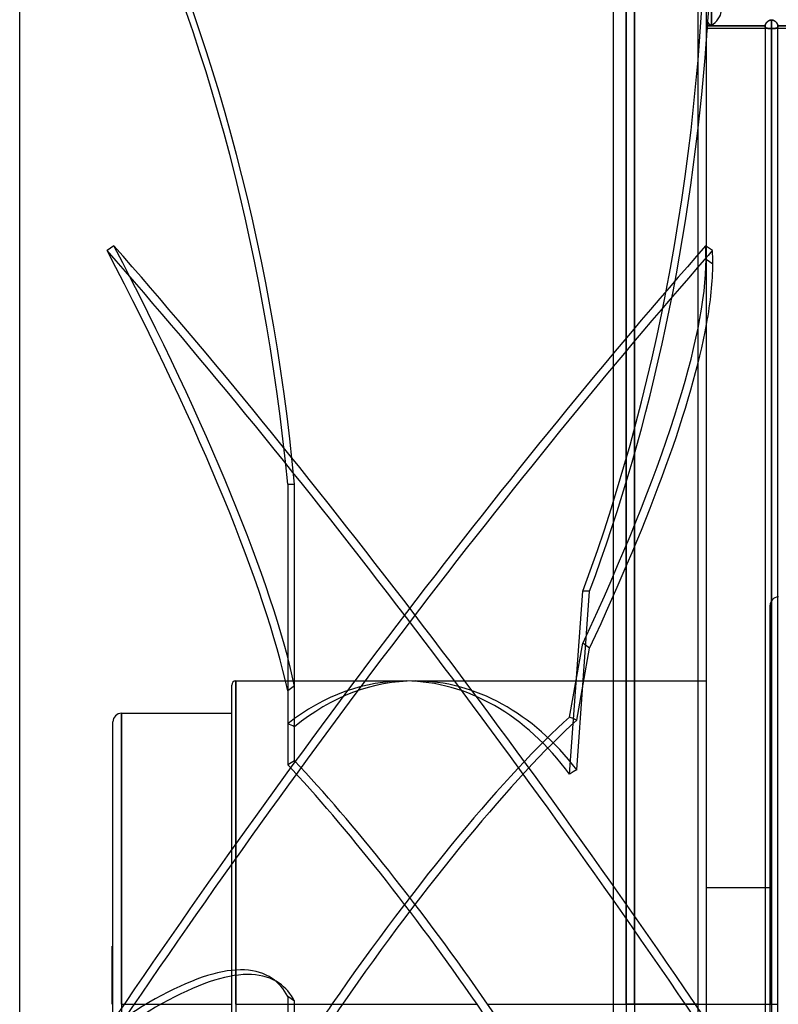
# Model space of a CAD drawing. Header units: millimetres. Extents: x -81 to 97, y -215 to 215.
# Tile 37 of 74: x -81 to 8, y 0 to 116. Entities that reach past the tile are written whole.
import ezdxf

# ---------------------------------------------------------------- set-up
doc = ezdxf.new("R2010")
doc.units = ezdxf.units.MM
doc.layers.add('MAIN-1', color=7, linetype='Continuous')
doc.layers.add('MAIN-2', color=7, linetype='Continuous')

msp = doc.modelspace()

# ---------------------------------------------------------------- linework, layer by layer
at = {"layer": 'MAIN-1'}
for p, q in [((-11, 195), (-11, -195)), ((0, -195), (0, 195)), ((-81, -153.5), (-81, 153.5)), ((0.57, 115.38), (0.57, 121.31)), ((0, 115.38), (0.57, 115.38)), ((6.89, 115.05), (0, 115.05)), ((0.57, 115.38), (6.9, 115.38)), ((6.9, 115.37), (6.89, 115.37)), ((6.89, 115.37), (6.89, 115.36)), ((6.89, 115.36), (6.89, 115.35)), ((6.89, 115.35), (6.89, 115.35)), ((6.89, 115.35), (6.89, 115.34)), ((6.89, 115.34), (6.89, 0)), ((6.91, 115.45), (6.9, 115.41)), ((6.9, 115.41), (6.9, 115.38)), ((6.9, 115.38), (6.9, 115.37)), ((6.92, 115.48), (6.91, 115.45)), ((6.93, 115.51), (6.92, 115.48)), ((6.94, 115.55), (6.93, 115.51)), ((6.96, 115.58), (6.94, 115.55)), ((6.98, 115.61), (6.96, 115.58)), ((7, 115.65), (6.98, 115.61)), ((7.02, 115.68), (7, 115.65)), ((7.05, 115.71), (7.02, 115.68)), ((7.07, 115.75), (7.05, 115.71)), ((7.1, 115.78), (7.07, 115.75)), ((7.13, 115.81), (7.1, 115.78)), ((7.16, 115.84), (7.13, 115.81)), ((7.19, 115.87), (7.16, 115.84)), ((7.23, 115.89), (7.19, 115.87)), ((7.26, 115.92), (7.23, 115.89)), ((7.3, 115.94), (7.26, 115.92)), ((7.33, 115.97), (7.3, 115.94)), ((7.37, 115.99), (7.33, 115.97)), ((7.41, 116), (7.37, 115.99)), ((7.45, 116.02), (7.41, 116)), ((7.49, 116.03), (7.45, 116.02)), ((7.53, 116.04), (7.49, 116.03)), ((7.57, 116.05), (7.53, 116.04)), ((7.61, 116.05), (7.57, 116.05)), ((7.66, 116.05), (7.61, 116.05)), ((7.7, 116.05), (7.66, 116.05)), ((7.66, 0), (7.66, 116.05)), ((7.74, 116.05), (7.7, 116.05)), ((7.78, 116.04), (7.74, 116.05)), ((7.83, 116.03), (7.78, 116.04)), ((7.87, 116.02), (7.83, 116.03)), ((7.91, 116), (7.87, 116.02)), ((7.95, 115.98), (7.91, 116)), ((7.98, 115.96), (7.95, 115.98)), ((8.02, 115.94), (7.98, 115.96)), ((8.06, 115.92), (8.02, 115.94)), ((8.09, 115.89), (8.06, 115.92)), ((8.12, 115.86), (8.09, 115.89)), ((8.16, 115.84), (8.12, 115.86)), ((8.19, 115.81), (8.16, 115.84)), ((8.21, 115.78), (8.19, 115.81)), ((8.24, 115.74), (8.21, 115.78)), ((8.27, 115.71), (8.24, 115.74)), ((8.29, 115.68), (8.27, 115.71)), ((8.31, 115.65), (8.29, 115.68)), ((8.33, 115.61), (8.31, 115.65)), ((8.35, 115.58), (8.33, 115.61)), ((8.37, 115.54), (8.35, 115.58)), ((8.38, 115.51), (8.37, 115.54)), ((8.39, 115.48), (8.38, 115.51)), ((8.4, 115.45), (8.39, 115.48)), ((8.41, 115.41), (8.4, 115.45)), ((8.42, 115.38), (8.41, 115.41)), ((8.42, 115.37), (8.42, 115.38)), ((8.42, 115.38), (15.7, 115.38)), ((8.42, 115.36), (8.42, 115.37)), ((8.42, 115.37), (8.42, 115.37)), ((8.42, 115.35), (8.42, 115.36)), ((8.42, 115.34), (8.42, 115.35)), ((8.42, 115.35), (8.42, 115.35)), ((8.42, 0), (8.42, 115.34)), ((15.69, 115.05), (8.42, 115.05)), ((0.69, 88.88), (0, 89.36)), ((6.89, 13.72), (0, 13.72)), ((0, 0), (6.89, 0)), ((6.89, 0), (6.89, -115.34)), ((8.42, -115.34), (8.42, 0))]:
    msp.add_line(p, q, dxfattribs=at)
msp.add_arc((8.5, 47.04), 1, 90, 94.6604, dxfattribs=at)
for centre, major_axis, ratio, start_param, end_param in [((0.57, 116.19), (-1.06, -1.06), 0.414214, 1.178097, 2.748894), ((0.57, 116.19), (1.06, -1.06), 0.414214, -1.701696, -1.178097), ((-92.48, 133.76), (0, 158.6), 0.587785, -1.697307, -1.689051), ((-34.6, -14.42), (110.45, 159.84), 0.181636, 0.999587, 1.005966), ((-92.48, -34.71), (90.16, 130.48), 0.181636, -0.25705, -0.223833), ((-92.48, -34.71), (90.16, 130.48), 0.181636, -0.383561, -0.25705)]:
    msp.add_ellipse(centre, major_axis=major_axis, ratio=ratio, start_param=start_param, end_param=end_param, dxfattribs=at)
at = {"layer": 'MAIN-2'}
for p, q in [((-1, -194), (-1, 194)), ((-9.5, 153.5), (-9.5, 0)), ((-9.5, 0), (-9.5, 153.5)), ((-8.5, 152.5), (-8.5, 0)), ((-8.5, 0), (-8.5, 152.5)), ((0.57, 121.31), (0.57, 115.38)), ((0.57, 115.38), (0, 115.38)), ((6.9, 115.38), (0.57, 115.38)), ((6.89, 115.36), (6.9, 115.37)), ((6.89, 115.35), (6.89, 115.36)), ((6.89, 115.36), (6.89, 115.36)), ((6.89, 115.34), (6.89, 115.35)), ((6.89, 115.35), (6.89, 115.35)), ((6.89, 115.34), (6.9, 115.31)), ((6.89, 115.31), (6.89, 115.34)), ((6.9, 115.29), (6.89, 115.31)), ((7.55, 115.05), (6.89, 115.05)), ((6.9, 115.41), (6.91, 115.45)), ((6.9, 115.38), (6.9, 115.41)), ((6.9, 115.37), (6.9, 115.38)), ((6.9, 115.38), (6.9, 115.38)), ((6.9, 115.31), (6.9, 115.28)), ((6.9, 115.26), (6.9, 115.29)), ((6.9, 115.28), (6.91, 115.26)), ((6.91, 115.24), (6.9, 115.26)), ((6.91, 115.45), (6.92, 115.48)), ((6.91, 115.26), (6.91, 115.23)), ((6.92, 115.22), (6.91, 115.24)), ((6.91, 115.23), (6.93, 115.21)), ((6.92, 115.48), (6.93, 115.51)), ((6.93, 115.2), (6.92, 115.22)), ((6.93, 115.51), (6.94, 115.54)), ((6.93, 115.21), (6.94, 115.19)), ((6.95, 115.18), (6.93, 115.2)), ((6.94, 115.54), (6.96, 115.58)), ((6.94, 115.19), (6.96, 115.17)), ((6.96, 115.16), (6.95, 115.18)), ((6.96, 115.58), (6.98, 115.61)), ((6.96, 115.17), (6.97, 115.15)), ((6.98, 115.14), (6.96, 115.16)), ((6.97, 115.15), (6.99, 115.13)), ((6.98, 115.61), (7, 115.65)), ((7, 115.13), (6.98, 115.14)), ((6.99, 115.13), (7.02, 115.12)), ((7, 115.65), (7.02, 115.68)), ((7.02, 115.12), (7, 115.13)), ((7.02, 115.68), (7.04, 115.71)), ((7.02, 115.12), (7.04, 115.11)), ((7.04, 115.11), (7.02, 115.12)), ((7.04, 115.71), (7.07, 115.74)), ((7.04, 115.11), (7.07, 115.1)), ((7.07, 115.1), (7.04, 115.11)), ((7.07, 115.74), (7.1, 115.77)), ((7.07, 115.1), (7.09, 115.09)), ((7.09, 115.09), (7.07, 115.1)), ((7.09, 115.09), (7.12, 115.08)), ((7.12, 115.08), (7.09, 115.09)), ((7.1, 115.77), (7.13, 115.81)), ((7.12, 115.08), (7.15, 115.07)), ((7.15, 115.07), (7.12, 115.08)), ((7.13, 115.81), (7.16, 115.83)), ((7.15, 115.07), (7.18, 115.07)), ((7.17, 115.07), (7.15, 115.07)), ((7.16, 115.83), (7.19, 115.86)), ((7.2, 115.06), (7.17, 115.07)), ((7.18, 115.07), (7.21, 115.06)), ((7.19, 115.86), (7.22, 115.89)), ((7.23, 115.06), (7.2, 115.06)), ((7.21, 115.06), (7.25, 115.06)), ((7.22, 115.89), (7.26, 115.92)), ((7.27, 115.05), (7.23, 115.06)), ((7.25, 115.06), (7.28, 115.05)), ((7.26, 115.92), (7.29, 115.94)), ((7.3, 115.05), (7.27, 115.05)), ((7.28, 115.05), (7.31, 115.05)), ((7.29, 115.94), (7.33, 115.96)), ((7.33, 115.05), (7.3, 115.05)), ((7.31, 115.05), (7.35, 115.05)), ((7.33, 115.96), (7.37, 115.98)), ((7.36, 115.05), (7.33, 115.05)), ((7.35, 115.05), (7.39, 115.05)), ((7.4, 115.05), (7.36, 115.05)), ((7.37, 115.98), (7.41, 116)), ((7.39, 115.05), (7.43, 115.05)), ((7.44, 115.05), (7.4, 115.05)), ((7.41, 116), (7.45, 116.02)), ((7.43, 115.05), (7.47, 115.05)), ((7.47, 115.05), (7.44, 115.05)), ((7.45, 116.02), (7.49, 116.03)), ((7.47, 115.05), (7.51, 115.05)), ((7.51, 115.05), (7.47, 115.05)), ((7.49, 116.03), (7.53, 116.04)), ((7.51, 115.05), (7.55, 115.05)), ((7.55, 115.05), (7.51, 115.05)), ((7.53, 116.04), (7.57, 116.05)), ((7.55, 115.05), (7.57, 115.05)), ((7.57, 115.05), (7.55, 115.05)), ((7.57, 116.05), (7.61, 116.05)), ((7.57, 115.05), (7.58, 115.05)), ((7.58, 115.05), (7.57, 115.05)), ((7.58, 115.05), (7.6, 115.05)), ((7.6, 115.05), (7.58, 115.05)), ((7.6, 115.05), (7.62, 115.05)), ((7.62, 115.05), (7.6, 115.05)), ((7.61, 116.05), (7.66, 116.05)), ((7.62, 115.05), (7.64, 115.05)), ((7.64, 115.05), (7.62, 115.05)), ((7.64, 115.05), (7.66, 115.05)), ((7.66, 115.05), (7.64, 115.05)), ((7.66, 116.05), (7.66, 0)), ((7.66, 116.05), (7.7, 116.05)), ((7.66, 115.05), (7.66, 0)), ((7.66, 115.05), (7.67, 115.05)), ((7.67, 115.05), (7.66, 115.05)), ((7.66, 0), (7.66, 115.05)), ((7.67, 115.05), (7.69, 115.05)), ((7.69, 115.05), (7.67, 115.05)), ((7.69, 115.05), (7.71, 115.05)), ((7.71, 115.05), (7.69, 115.05)), ((7.7, 116.05), (7.74, 116.05)), ((7.71, 115.05), (7.73, 115.05)), ((7.73, 115.05), (7.71, 115.05)), ((7.73, 115.05), (7.75, 115.05)), ((7.75, 115.05), (7.73, 115.05)), ((7.74, 116.05), (7.78, 116.04)), ((7.75, 115.05), (7.77, 115.05)), ((7.76, 115.05), (7.75, 115.05)), ((7.81, 115.05), (7.76, 115.05)), ((8.42, 115.05), (7.76, 115.05)), ((7.77, 115.05), (7.8, 115.05)), ((7.78, 116.04), (7.83, 116.03)), ((7.8, 115.05), (7.84, 115.05)), ((7.85, 115.05), (7.81, 115.05)), ((7.83, 116.03), (7.87, 116.02)), ((7.84, 115.05), (7.87, 115.05)), ((7.89, 115.05), (7.85, 115.05)), ((7.87, 116.02), (7.91, 116)), ((7.87, 115.05), (7.9, 115.05)), ((7.92, 115.05), (7.89, 115.05)), ((7.9, 115.05), (7.94, 115.05)), ((7.91, 116), (7.95, 115.98)), ((7.96, 115.05), (7.92, 115.05)), ((7.94, 115.05), (7.97, 115.05)), ((7.95, 115.98), (7.98, 115.96)), ((8, 115.05), (7.96, 115.05)), ((7.97, 115.05), (8, 115.05)), ((7.98, 115.96), (8.02, 115.94)), ((8, 115.05), (8.03, 115.05)), ((8.03, 115.05), (8, 115.05)), ((8.02, 115.94), (8.06, 115.92)), ((8.03, 115.05), (8.06, 115.06)), ((8.07, 115.06), (8.03, 115.05)), ((8.06, 115.92), (8.09, 115.89)), ((8.06, 115.06), (8.09, 115.06)), ((8.1, 115.06), (8.07, 115.06)), ((8.09, 115.89), (8.12, 115.86)), ((8.09, 115.06), (8.12, 115.06)), ((8.13, 115.07), (8.1, 115.06)), ((8.12, 115.86), (8.16, 115.83)), ((8.12, 115.06), (8.15, 115.07)), ((8.16, 115.07), (8.13, 115.07)), ((8.15, 115.07), (8.17, 115.07)), ((8.16, 115.83), (8.19, 115.81)), ((8.19, 115.08), (8.16, 115.07)), ((8.17, 115.07), (8.2, 115.08)), ((8.19, 115.81), (8.22, 115.77)), ((8.22, 115.09), (8.19, 115.08)), ((8.2, 115.08), (8.22, 115.09)), ((8.22, 115.77), (8.24, 115.74)), ((8.22, 115.09), (8.25, 115.1)), ((8.25, 115.1), (8.22, 115.09)), ((8.24, 115.74), (8.27, 115.71)), ((8.25, 115.1), (8.27, 115.11)), ((8.27, 115.11), (8.25, 115.1)), ((8.27, 115.71), (8.29, 115.68)), ((8.27, 115.11), (8.29, 115.12)), ((8.3, 115.12), (8.27, 115.11)), ((8.29, 115.68), (8.31, 115.64)), ((8.29, 115.12), (8.31, 115.13)), ((8.32, 115.14), (8.3, 115.12)), ((8.31, 115.64), (8.33, 115.61)), ((8.31, 115.13), (8.33, 115.14)), ((8.34, 115.15), (8.32, 115.14)), ((8.33, 115.61), (8.35, 115.58)), ((8.33, 115.14), (8.34, 115.16)), ((8.34, 115.16), (8.36, 115.17)), ((8.36, 115.17), (8.34, 115.15)), ((8.35, 115.58), (8.37, 115.54)), ((8.36, 115.17), (8.37, 115.19)), ((8.37, 115.19), (8.36, 115.17)), ((8.37, 115.54), (8.38, 115.51)), ((8.37, 115.19), (8.39, 115.21)), ((8.39, 115.21), (8.37, 115.19)), ((8.38, 115.51), (8.39, 115.48)), ((8.39, 115.48), (8.4, 115.44)), ((8.39, 115.21), (8.4, 115.23)), ((8.4, 115.23), (8.39, 115.21)), ((8.4, 115.44), (8.41, 115.41)), ((8.4, 115.25), (8.41, 115.27)), ((8.41, 115.26), (8.4, 115.23)), ((8.4, 115.23), (8.4, 115.25)), ((8.41, 115.41), (8.42, 115.38)), ((8.41, 115.29), (8.42, 115.31)), ((8.42, 115.31), (8.41, 115.28)), ((8.41, 115.27), (8.41, 115.29)), ((8.41, 115.28), (8.41, 115.26)), ((8.42, 115.38), (8.42, 115.37)), ((15.7, 115.38), (8.42, 115.38)), ((8.42, 115.37), (8.42, 115.37)), ((8.42, 115.37), (8.42, 115.36)), ((8.42, 115.36), (8.42, 115.35)), ((8.42, 115.35), (8.42, 115.35)), ((8.42, 115.35), (8.42, 115.34)), ((8.42, 115.31), (8.42, 115.34)), ((8.42, 115.34), (8.42, 115.31)), ((-69.88, 89.43), (-70.69, 88.88)), ((0, 89.36), (-0.12, 89.43)), ((-0.06, 87.87), (0.75, 87.32)), ((-49.39, 61.3), (-49.39, 33.08)), ((-48.58, 61.3), (-49.39, 61.3)), ((-48.58, 32.74), (-48.58, 61.3)), ((-16.16, 27.14), (-14.6, 48.7)), ((-15.31, 27.65), (-13.8, 48.7)), ((-13.8, 48.7), (-14.6, 48.7)), ((7.5, -47.04), (7.5, 47.04)), ((-16.16, 33.85), (-14.6, 42.56)), ((-15.31, 33.51), (-13.8, 42)), ((-13.8, 42), (-14.6, 42.56)), ((-56, -37.62), (-56, 37.62)), ((-55.5, 38.12), (-55.5, 0)), ((-55.5, 0), (-55.5, 38.12)), ((-55.5, 38.12), (-35.62, 38.12)), ((-48.58, 37.53), (-49.39, 36.97)), ((-48.58, 28.7), (-48.58, 37.53)), ((-34.38, 38.12), (0, 38.12)), ((-49.39, 36.97), (-49.39, 28.25)), ((-69, 34.31), (-69, 0)), ((-69, 0), (-69, 34.31)), ((-69, 34.31), (-56, 34.31)), ((-70, -33.31), (-70, 33.31)), ((7.5, 13.72), (6.89, 13.72)), ((-70.1, 0), (-70.1, 6.86)), ((-70.1, 6.86), (-70, 6.86)), ((-51.22, 3.04), (-50.41, 2.49)), ((-70.1, 0), (-70, 0)), ((-69, 0), (-69, -34.31)), ((-69, 0), (-56, 0)), ((-55.5, 0), (-27.06, 0)), ((-55.5, 0), (-55.5, -38.12)), ((-49.39, 0.92), (-49.39, -7.8)), ((-48.58, 0.36), (-49.39, 0.92)), ((-48.58, -8.47), (-48.58, 0.36)), ((-25.82, 0), (0, 0)), ((-9.5, 0), (-9.5, -153.5)), ((-1, 0), (-9.5, 0)), ((-8.5, 0), (-8.5, -152.5)), ((-8.5, 0), (0, 0)), ((6.89, 0), (7.5, 0)), ((6.89, 0), (7.66, 0)), ((7.66, 0), (7.66, -115.05)), ((7.66, 0), (7.66, -116.05)), ((7.66, 0), (8.42, 0))]:
    msp.add_line(p, q, dxfattribs=at)
for centre, radius, start in [((8.5, 47.04), 1, 94.6604), ((-55.5, 37.62), 0.5, 90), ((-69, 33.31), 1, 90)]:
    msp.add_arc(centre, radius, start, 180, dxfattribs=at)
for centre, major_axis, ratio, start_param, end_param in [((-141.38, 35.63), (0, 158.6), 0.587785, -1.408172, -0.86064), ((-140.57, 35.63), (0, 158.6), 0.587785, -1.408172, -0.86064), ((-93.29, 133.76), (0, -158.6), 0.587785, 1.004743, 1.570796), ((-92.48, 133.76), (0, 158.6), 0.587785, -1.689051, -1.600078), ((0.57, 116.19), (-1.06, -1.06), 0.414214, 1.178097, 2.748894), ((0.57, 116.19), (1.06, -1.06), 0.414214, -1.701696, -1.178097), ((-92.48, 133.76), (0, 158.6), 0.587785, -2.13685, -1.697307), ((-35.4, -13.86), (-110.45, -159.84), 0.181636, -2.142006, -1.513687), ((-34.6, -13.86), (-110.45, 159.84), 0.181636, -1.627905, -0.999587), ((-140.57, 150.01), (-90.16, 130.48), 0.181636, -2.721919, -2.174386), ((-93.29, -34.16), (-90.16, -130.48), 0.181636, 2.884542, 2.91776), ((-141.38, 149.45), (-90.16, 130.48), 0.181636, -2.721919, -2.174386), ((-35.4, -14.42), (110.45, -159.84), 0.181636, 1.513687, 2.142006), ((-34.6, -14.42), (110.45, 159.84), 0.181636, 1.005966, 1.627905), ((-93.29, -34.16), (-90.16, -130.48), 0.181636, 2.318489, 2.884542), ((-92.48, -34.71), (90.16, 130.48), 0.181636, -0.823104, -0.383561), ((-35.62, 0), (0, 38.12), 0.726543, -0.006747, 0.520274), ((-34.38, 0), (0, -38.12), 0.726543, 3.14097, 3.679727), ((-35.62, 0), (0, 38.12), 0.726543, -0.778817, -0.006747), ((-34.38, 0), (0, -38.12), 0.726543, 2.382349, 3.14097), ((-35.62, 0), (-27.11, -37.91), 0.150264, -2.556728, -1.463752), ((15.03, 0), (52.46, -36.29), 0.222939, 2.332437, 2.35201), ((-75.47, 0), (52.47, 0), 0.726543, 1.032662, 1.050522), ((-34.38, 0), (-27.11, -37.91), 0.150264, -2.537155, -1.463752), ((-75.47, 0), (52.17, 37.31), 0.150264, 0.925617, 0.943478), ((-35.62, 0), (-27.11, 37.91), 0.150264, -1.677841, -0.843407), ((-34.38, 0), (-27.11, 37.91), 0.150264, -1.677841, -0.825547), ((15.03, 0), (52.51, 11.16), 0.694273, 2.032862, 2.052436), ((-141.38, -127.44), (90.16, 130.48), 0.181636, 0.000003, 0.453106), ((-140.57, -127.99), (90.16, 130.48), 0.181636, 0.000003, 0.453106), ((-141.38, -127.44), (90.16, 130.48), 0.181636, -0.094426, 0.000003), ((-140.57, -127.99), (90.16, 130.48), 0.181636, -0.094426, 0.000003), ((-35.62, 0), (-27.11, -37.91), 0.150264, -1.463752, -1.257637), ((-34.38, 0), (-27.11, -37.91), 0.150264, -1.463752, -1.239776), ((-35.62, 0), (-27.11, 37.91), 0.150264, -2.142499, -1.677841), ((-34.38, 0), (-27.11, 37.91), 0.150264, -2.122925, -1.677841)]:
    msp.add_ellipse(centre, major_axis=major_axis, ratio=ratio, start_param=start_param, end_param=end_param, dxfattribs=at)

doc.saveas('drawing.dxf')
